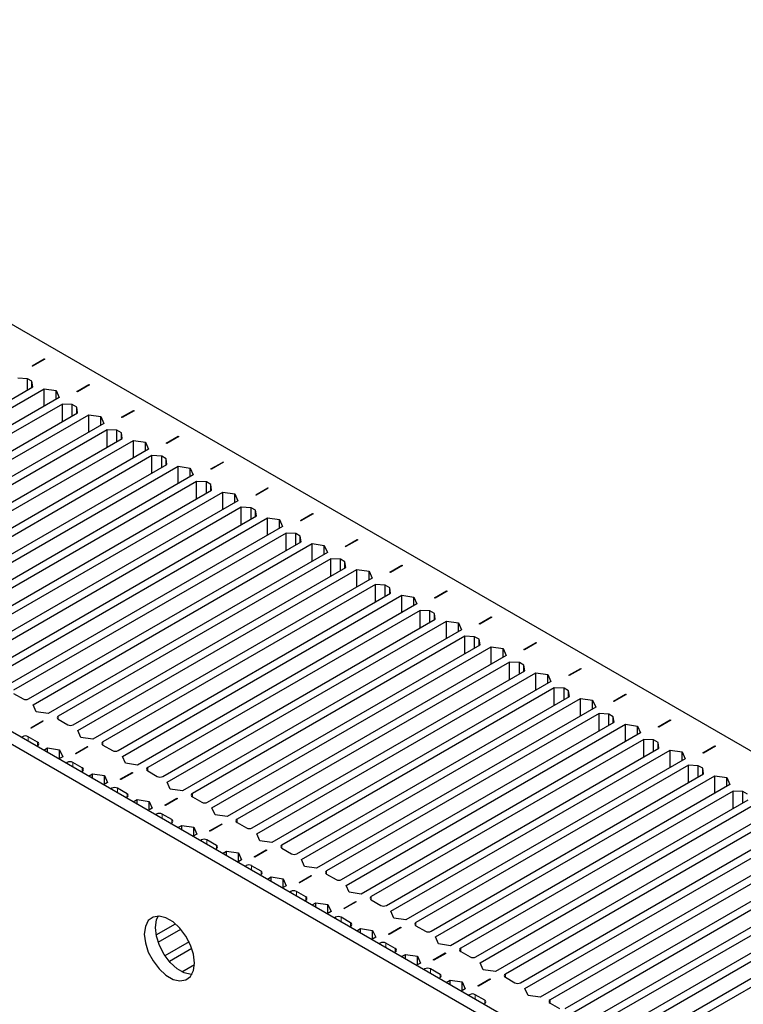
# Paper-space layout 'Blatt2' of a CAD drawing. Header units: millimetres. Extents: x 5 to 418, y 2 to 292.
# Tile 69 of 87: x 170 to 188, y 244 to 269. Entities that reach past the tile are written whole.
import ezdxf

# ---------------------------------------------------------------- set-up
doc = ezdxf.new("R2010")
doc.units = ezdxf.units.MM

psp = doc.layouts.new('Blatt2')

# ---------------------------------------------------------------- linework, layer by layer
at = {"color": 7, "linetype": 'Continuous', "lineweight": 25}
for p, q in [((191.89, 237.297), (137.867, 268.484)), ((192.173, 237.46), (138.15, 268.647)), ((161.06, 265.731), (204.335, 240.749)), ((169.888, 259.887), (170.192, 260.063)), ((170.206, 260.055), (169.902, 259.879)), ((170.192, 260.063), (170.206, 260.055)), ((170.192, 260.047), (170.192, 260.063)), ((169.902, 259.879), (169.888, 259.887)), ((169.772, 259.559), (169.524, 259.571)), ((169.885, 259.493), (169.772, 259.559)), ((169.772, 259.273), (169.772, 259.559)), ((169.906, 259.351), (169.885, 259.493)), ((169.885, 259.338), (169.885, 259.493)), ((163.012, 255.371), (169.906, 259.351)), ((163.125, 255.224), (170.189, 259.302)), ((170.189, 259.302), (170.493, 259.257)), ((170.189, 258.861), (170.189, 259.302)), ((170.493, 259.257), (170.571, 259.081)), ((170.493, 259.036), (170.493, 259.257)), ((171.02, 259.234), (171.324, 259.41)), ((171.034, 259.226), (171.02, 259.234)), ((171.338, 259.402), (171.034, 259.226)), ((171.324, 259.41), (171.338, 259.402)), ((171.324, 259.393), (171.324, 259.41)), ((170.571, 259.081), (163.507, 255.003)), ((170.655, 258.918), (163.761, 254.938)), ((170.903, 258.906), (170.655, 258.918)), ((170.655, 258.477), (170.655, 258.918)), ((171.016, 258.84), (170.903, 258.906)), ((170.903, 258.62), (170.903, 258.906)), ((171.037, 258.697), (171.016, 258.84)), ((171.016, 258.685), (171.016, 258.84)), ((172.151, 258.581), (172.455, 258.757)), ((172.469, 258.748), (172.165, 258.573)), ((172.455, 258.757), (172.469, 258.748)), ((172.455, 258.74), (172.455, 258.757)), ((164.143, 254.717), (171.037, 258.697)), ((164.256, 254.57), (171.32, 258.648)), ((171.32, 258.648), (171.624, 258.604)), ((171.32, 258.208), (171.32, 258.648)), ((171.624, 258.604), (171.702, 258.428)), ((171.624, 258.383), (171.624, 258.604)), ((172.165, 258.573), (172.151, 258.581)), ((171.702, 258.428), (164.638, 254.35)), ((171.787, 258.265), (164.892, 254.285)), ((172.034, 258.252), (171.787, 258.265)), ((171.787, 257.824), (171.787, 258.265)), ((172.147, 258.187), (172.034, 258.252)), ((172.034, 257.967), (172.034, 258.252)), ((165.274, 254.064), (172.169, 258.044)), ((165.387, 253.917), (172.451, 257.995)), ((172.169, 258.044), (172.147, 258.187)), ((172.147, 258.032), (172.147, 258.187)), ((172.451, 257.995), (172.756, 257.95)), ((172.451, 257.554), (172.451, 257.995)), ((173.282, 257.928), (173.586, 258.104)), ((173.601, 258.095), (173.296, 257.92)), ((173.586, 258.104), (173.601, 258.095)), ((173.586, 258.087), (173.586, 258.104)), ((172.833, 257.775), (165.769, 253.697)), ((172.756, 257.95), (172.833, 257.775)), ((172.756, 257.73), (172.756, 257.95)), ((173.296, 257.92), (173.282, 257.928)), ((172.918, 257.612), (166.024, 253.632)), ((173.166, 257.599), (172.918, 257.612)), ((172.918, 257.171), (172.918, 257.612)), ((173.279, 257.534), (173.166, 257.599)), ((173.166, 257.314), (173.166, 257.599)), ((173.3, 257.391), (173.279, 257.534)), ((173.279, 257.379), (173.279, 257.534)), ((166.406, 253.411), (173.3, 257.391)), ((166.519, 253.264), (173.583, 257.342)), ((173.583, 257.342), (173.887, 257.297)), ((173.583, 256.901), (173.583, 257.342)), ((173.887, 257.297), (173.965, 257.122)), ((173.887, 257.077), (173.887, 257.297)), ((174.414, 257.275), (174.718, 257.45)), ((174.428, 257.267), (174.414, 257.275)), ((174.732, 257.442), (174.428, 257.267)), ((174.718, 257.45), (174.732, 257.442)), ((174.718, 257.434), (174.718, 257.45)), ((173.965, 257.122), (166.901, 253.044)), ((174.05, 256.958), (167.155, 252.979)), ((167.537, 252.758), (174.431, 256.738)), ((174.297, 256.946), (174.05, 256.958)), ((174.05, 256.518), (174.05, 256.958)), ((174.41, 256.881), (174.297, 256.946)), ((174.297, 256.661), (174.297, 256.946)), ((174.431, 256.738), (174.41, 256.881)), ((174.41, 256.726), (174.41, 256.881)), ((175.545, 256.622), (175.849, 256.797)), ((175.863, 256.789), (175.559, 256.614)), ((175.849, 256.797), (175.863, 256.789)), ((175.849, 256.781), (175.849, 256.797)), ((167.65, 252.611), (174.714, 256.689)), ((174.714, 256.689), (175.018, 256.644)), ((174.714, 256.248), (174.714, 256.689)), ((175.018, 256.644), (175.096, 256.469)), ((175.018, 256.424), (175.018, 256.644)), ((175.559, 256.614), (175.545, 256.622)), ((175.096, 256.469), (168.032, 252.391)), ((175.181, 256.305), (168.287, 252.325)), ((175.428, 256.293), (175.181, 256.305)), ((175.181, 255.865), (175.181, 256.305)), ((175.542, 256.228), (175.428, 256.293)), ((175.428, 256.007), (175.428, 256.293)), ((168.668, 252.105), (175.563, 256.085)), ((168.782, 251.958), (175.846, 256.036)), ((175.563, 256.085), (175.542, 256.228)), ((175.542, 256.073), (175.542, 256.228)), ((175.846, 256.036), (176.15, 255.991)), ((175.846, 255.595), (175.846, 256.036)), ((176.15, 255.991), (176.227, 255.816)), ((176.15, 255.771), (176.15, 255.991)), ((176.676, 255.969), (176.98, 256.144)), ((176.995, 256.136), (176.691, 255.96)), ((176.98, 256.144), (176.995, 256.136)), ((176.98, 256.128), (176.98, 256.144)), ((176.227, 255.816), (169.163, 251.738)), ((176.691, 255.96), (176.676, 255.969)), ((176.312, 255.652), (169.418, 251.672)), ((176.56, 255.64), (176.312, 255.652)), ((176.312, 255.211), (176.312, 255.652)), ((176.673, 255.575), (176.56, 255.64)), ((176.56, 255.354), (176.56, 255.64)), ((176.694, 255.432), (176.673, 255.575)), ((176.673, 255.42), (176.673, 255.575)), ((177.808, 255.315), (178.112, 255.491)), ((178.126, 255.483), (177.822, 255.307)), ((178.112, 255.491), (178.126, 255.483)), ((178.112, 255.475), (178.112, 255.491)), ((169.8, 251.452), (176.694, 255.432)), ((169.913, 251.305), (176.977, 255.383)), ((176.977, 255.383), (177.281, 255.338)), ((176.977, 254.942), (176.977, 255.383)), ((177.281, 255.338), (177.359, 255.162)), ((177.281, 255.117), (177.281, 255.338)), ((177.822, 255.307), (177.808, 255.315)), ((177.359, 255.162), (170.295, 251.084)), ((177.444, 254.999), (170.549, 251.019)), ((177.691, 254.987), (177.444, 254.999)), ((177.444, 254.558), (177.444, 254.999)), ((177.804, 254.922), (177.691, 254.987)), ((177.691, 254.701), (177.691, 254.987)), ((170.931, 250.799), (177.825, 254.779)), ((177.825, 254.779), (177.804, 254.922)), ((177.804, 254.766), (177.804, 254.922)), ((178.939, 254.662), (179.243, 254.838)), ((179.257, 254.83), (178.953, 254.654)), ((179.243, 254.838), (179.257, 254.83)), ((179.243, 254.822), (179.243, 254.838)), ((171.044, 250.652), (178.108, 254.73)), ((178.49, 254.509), (171.426, 250.431)), ((178.108, 254.73), (178.412, 254.685)), ((178.108, 254.289), (178.108, 254.73)), ((178.412, 254.685), (178.49, 254.509)), ((178.412, 254.464), (178.412, 254.685)), ((178.953, 254.654), (178.939, 254.662)), ((178.575, 254.346), (171.681, 250.366)), ((178.822, 254.334), (178.575, 254.346)), ((178.575, 253.905), (178.575, 254.346)), ((178.936, 254.268), (178.822, 254.334)), ((178.822, 254.048), (178.822, 254.334)), ((178.957, 254.126), (178.936, 254.268)), ((178.936, 254.113), (178.936, 254.268)), ((172.063, 250.146), (178.957, 254.126)), ((172.176, 249.999), (179.24, 254.077)), ((179.24, 254.077), (179.544, 254.032)), ((179.24, 253.636), (179.24, 254.077)), ((179.544, 254.032), (179.622, 253.856)), ((179.544, 253.811), (179.544, 254.032)), ((180.071, 254.009), (180.375, 254.185)), ((180.085, 254.001), (180.071, 254.009)), ((180.389, 254.177), (180.085, 254.001)), ((180.375, 254.185), (180.389, 254.177)), ((180.375, 254.168), (180.375, 254.185)), ((179.622, 253.856), (172.558, 249.778)), ((179.706, 253.693), (172.812, 249.713)), ((179.954, 253.681), (179.706, 253.693)), ((179.706, 253.252), (179.706, 253.693)), ((180.067, 253.615), (179.954, 253.681)), ((179.954, 253.395), (179.954, 253.681)), ((180.088, 253.472), (180.067, 253.615)), ((180.067, 253.46), (180.067, 253.615)), ((181.202, 253.356), (181.506, 253.532)), ((181.52, 253.523), (181.216, 253.348)), ((181.506, 253.532), (181.52, 253.523)), ((181.506, 253.515), (181.506, 253.532)), ((173.194, 249.492), (180.088, 253.472)), ((173.307, 249.345), (180.371, 253.423)), ((180.371, 253.423), (180.675, 253.379)), ((180.371, 252.983), (180.371, 253.423)), ((180.675, 253.379), (180.753, 253.203)), ((180.675, 253.158), (180.675, 253.379)), ((181.216, 253.348), (181.202, 253.356)), ((180.753, 253.203), (173.689, 249.125)), ((180.838, 253.04), (173.943, 249.06)), ((181.085, 253.027), (180.838, 253.04)), ((180.838, 252.599), (180.838, 253.04)), ((181.198, 252.962), (181.085, 253.027)), ((181.085, 252.742), (181.085, 253.027)), ((174.325, 248.839), (181.22, 252.819)), ((174.438, 248.692), (181.502, 252.77)), ((181.22, 252.819), (181.198, 252.962)), ((181.198, 252.807), (181.198, 252.962)), ((181.502, 252.77), (181.806, 252.725)), ((181.502, 252.329), (181.502, 252.77)), ((182.333, 252.703), (182.637, 252.878)), ((182.651, 252.87), (182.347, 252.695)), ((182.637, 252.878), (182.651, 252.87)), ((182.637, 252.862), (182.637, 252.878)), ((181.884, 252.55), (174.82, 248.472)), ((181.806, 252.725), (181.884, 252.55)), ((181.806, 252.505), (181.806, 252.725)), ((182.347, 252.695), (182.333, 252.703)), ((181.969, 252.387), (175.075, 248.407)), ((182.217, 252.374), (181.969, 252.387)), ((181.969, 251.946), (181.969, 252.387)), ((182.33, 252.309), (182.217, 252.374)), ((182.217, 252.089), (182.217, 252.374)), ((182.351, 252.166), (182.33, 252.309)), ((182.33, 252.154), (182.33, 252.309)), ((175.457, 248.186), (182.351, 252.166)), ((175.57, 248.039), (182.634, 252.117)), ((182.634, 252.117), (182.938, 252.072)), ((182.634, 251.676), (182.634, 252.117)), ((182.938, 252.072), (183.016, 251.897)), ((182.938, 251.852), (182.938, 252.072)), ((183.465, 252.05), (183.769, 252.225)), ((183.479, 252.042), (183.465, 252.05)), ((183.783, 252.217), (183.479, 252.042)), ((183.769, 252.225), (183.783, 252.217)), ((183.769, 252.209), (183.769, 252.225)), ((183.016, 251.897), (175.952, 247.819)), ((169.418, 251.591), (169.658, 251.452)), ((183.1, 251.733), (176.206, 247.753)), ((176.588, 247.533), (183.482, 251.513)), ((183.348, 251.721), (183.1, 251.733)), ((183.1, 251.293), (183.1, 251.733)), ((183.461, 251.656), (183.348, 251.721)), ((183.348, 251.435), (183.348, 251.721)), ((183.482, 251.513), (183.461, 251.656)), ((183.461, 251.501), (183.461, 251.656)), ((184.596, 251.397), (184.9, 251.572)), ((184.914, 251.564), (184.61, 251.389)), ((184.9, 251.572), (184.914, 251.564)), ((184.9, 251.556), (184.9, 251.572)), ((169.991, 251.129), (169.913, 251.305)), ((176.701, 247.386), (183.765, 251.464)), ((183.765, 251.464), (184.069, 251.419)), ((183.765, 251.023), (183.765, 251.464)), ((184.069, 251.419), (184.147, 251.244)), ((184.069, 251.199), (184.069, 251.419)), ((184.61, 251.389), (184.596, 251.397)), ((170.295, 251.084), (169.991, 251.129)), ((184.147, 251.244), (177.083, 247.166)), ((184.232, 251.08), (177.338, 247.1)), ((184.479, 251.068), (184.232, 251.08)), ((184.232, 250.639), (184.232, 251.08)), ((184.592, 251.003), (184.479, 251.068)), ((184.479, 250.782), (184.479, 251.068)), ((184.614, 250.86), (184.592, 251.003)), ((184.592, 250.848), (184.592, 251.003)), ((169.853, 250.723), (170.157, 250.899)), ((170.171, 250.891), (169.867, 250.715)), ((170.157, 250.899), (170.171, 250.891)), ((170.157, 250.882), (170.157, 250.899)), ((170.549, 250.937), (170.79, 250.799)), ((177.719, 246.88), (184.614, 250.86)), ((177.833, 246.733), (184.897, 250.811)), ((184.897, 250.811), (185.201, 250.766)), ((184.897, 250.37), (184.897, 250.811)), ((185.201, 250.766), (185.278, 250.591)), ((185.201, 250.546), (185.201, 250.766)), ((185.727, 250.744), (186.031, 250.919)), ((186.046, 250.911), (185.742, 250.735)), ((186.031, 250.919), (186.046, 250.911)), ((186.031, 250.903), (186.031, 250.919)), ((169.867, 250.715), (169.853, 250.723)), ((171.122, 250.476), (171.044, 250.652)), ((185.278, 250.591), (178.214, 246.513)), ((185.742, 250.735), (185.727, 250.744)), ((169.644, 250.497), (169.617, 250.481)), ((170.026, 250.358), (169.786, 250.497)), ((169.999, 250.261), (170.026, 250.276)), ((171.426, 250.431), (171.122, 250.476)), ((171.681, 250.284), (171.921, 250.146)), ((185.363, 250.427), (178.469, 246.447)), ((185.611, 250.415), (185.363, 250.427)), ((185.363, 249.986), (185.363, 250.427)), ((185.724, 250.35), (185.611, 250.415)), ((185.611, 250.129), (185.611, 250.415)), ((185.745, 250.207), (185.724, 250.35)), ((185.724, 250.195), (185.724, 250.35)), ((186.859, 250.09), (187.163, 250.266)), ((187.177, 250.258), (186.873, 250.082)), ((187.163, 250.266), (187.177, 250.258)), ((187.163, 250.25), (187.163, 250.266)), ((170.183, 250.155), (170.281, 250.211)), ((170.281, 250.211), (170.585, 250.166)), ((170.281, 250.098), (170.281, 250.211)), ((170.585, 250.166), (170.662, 249.99)), ((170.585, 249.946), (170.585, 250.166)), ((170.984, 250.07), (171.288, 250.246)), ((170.998, 250.062), (170.984, 250.07)), ((171.302, 250.237), (170.998, 250.062)), ((171.288, 250.246), (171.302, 250.237)), ((171.288, 250.229), (171.288, 250.246)), ((178.851, 246.227), (185.745, 250.207)), ((178.964, 246.08), (186.028, 250.158)), ((186.028, 250.158), (186.332, 250.113)), ((186.028, 249.717), (186.028, 250.158)), ((186.332, 250.113), (186.41, 249.937)), ((186.332, 249.892), (186.332, 250.113)), ((186.873, 250.082), (186.859, 250.09)), ((170.662, 249.99), (170.565, 249.934)), ((170.776, 249.843), (170.749, 249.828)), ((171.157, 249.705), (170.917, 249.843)), ((172.253, 249.823), (172.176, 249.999)), ((172.558, 249.778), (172.253, 249.823)), ((186.41, 249.937), (179.346, 245.859)), ((186.495, 249.774), (179.6, 245.794)), ((186.742, 249.762), (186.495, 249.774)), ((186.495, 249.333), (186.495, 249.774)), ((186.855, 249.697), (186.742, 249.762)), ((186.742, 249.476), (186.742, 249.762)), ((171.131, 249.608), (171.157, 249.623)), ((171.314, 249.501), (171.412, 249.558)), ((171.412, 249.558), (171.716, 249.513)), ((171.412, 249.445), (171.412, 249.558)), ((171.716, 249.513), (171.794, 249.337)), ((171.716, 249.292), (171.716, 249.513)), ((172.116, 249.417), (172.42, 249.592)), ((172.434, 249.584), (172.13, 249.409)), ((172.42, 249.592), (172.434, 249.584)), ((172.42, 249.576), (172.42, 249.592)), ((172.812, 249.631), (173.053, 249.492)), ((179.982, 245.574), (186.876, 249.554)), ((180.095, 245.427), (187.159, 249.505)), ((186.876, 249.554), (186.855, 249.697)), ((186.855, 249.541), (186.855, 249.697)), ((187.159, 249.505), (187.463, 249.46)), ((187.159, 249.064), (187.159, 249.505)), ((171.794, 249.337), (171.696, 249.281)), ((172.13, 249.409), (172.116, 249.417)), ((173.385, 249.17), (173.307, 249.345)), ((187.541, 249.284), (180.477, 245.206)), ((187.463, 249.46), (187.541, 249.284)), ((187.463, 249.239), (187.463, 249.46)), ((171.907, 249.19), (171.88, 249.175)), ((172.289, 249.052), (172.048, 249.19)), ((173.689, 249.125), (173.385, 249.17)), ((187.626, 249.121), (180.732, 245.141)), ((187.873, 249.109), (187.626, 249.121)), ((187.626, 248.68), (187.626, 249.121)), ((187.987, 249.043), (187.873, 249.109)), ((187.873, 248.823), (187.873, 249.109)), ((172.262, 248.954), (172.289, 248.97)), ((172.446, 248.848), (172.543, 248.905)), ((172.543, 248.905), (172.847, 248.86)), ((172.543, 248.792), (172.543, 248.905)), ((172.847, 248.86), (172.925, 248.684)), ((172.847, 248.639), (172.847, 248.86)), ((173.247, 248.764), (173.551, 248.939)), ((173.261, 248.756), (173.247, 248.764)), ((173.565, 248.931), (173.261, 248.756)), ((173.551, 248.939), (173.565, 248.931)), ((173.551, 248.923), (173.551, 248.939)), ((173.943, 248.978), (174.184, 248.839)), ((181.114, 244.921), (188.008, 248.901)), ((181.227, 244.774), (188.291, 248.852)), ((172.925, 248.684), (172.828, 248.628)), ((173.038, 248.537), (173.011, 248.522)), ((173.42, 248.398), (173.18, 248.537)), ((174.516, 248.517), (174.438, 248.692)), ((174.82, 248.472), (174.516, 248.517)), ((188.672, 248.631), (181.608, 244.553)), ((173.393, 248.301), (173.42, 248.317)), ((174.378, 248.111), (174.682, 248.286)), ((174.697, 248.278), (174.392, 248.103)), ((174.682, 248.286), (174.697, 248.278)), ((174.682, 248.27), (174.682, 248.286)), ((175.075, 248.325), (175.315, 248.186)), ((188.757, 248.468), (181.863, 244.488)), ((173.577, 248.195), (173.675, 248.251)), ((173.675, 248.251), (173.979, 248.207)), ((173.675, 248.139), (173.675, 248.251)), ((174.057, 248.031), (173.959, 247.975)), ((173.979, 248.207), (174.057, 248.031)), ((173.979, 247.986), (173.979, 248.207)), ((174.392, 248.103), (174.378, 248.111)), ((175.648, 247.864), (175.57, 248.039)), ((182.245, 244.267), (189.139, 248.247)), ((182.358, 244.12), (189.422, 248.198)), ((174.17, 247.884), (174.143, 247.869)), ((174.552, 247.745), (174.311, 247.884)), ((175.952, 247.819), (175.648, 247.864)), ((189.804, 247.978), (182.74, 243.9)), ((189.889, 247.815), (182.994, 243.835)), ((174.525, 247.648), (174.552, 247.664)), ((174.709, 247.542), (174.806, 247.598)), ((174.806, 247.598), (175.11, 247.553)), ((174.806, 247.486), (174.806, 247.598)), ((175.11, 247.553), (175.188, 247.378)), ((175.11, 247.333), (175.11, 247.553)), ((175.51, 247.458), (175.814, 247.633)), ((175.828, 247.625), (175.524, 247.449)), ((175.814, 247.633), (175.828, 247.625)), ((175.814, 247.617), (175.814, 247.633)), ((176.206, 247.672), (176.447, 247.533)), ((183.376, 243.614), (190.271, 247.594)), ((183.489, 243.467), (190.553, 247.545)), ((175.188, 247.378), (175.09, 247.322)), ((175.524, 247.449), (175.51, 247.458)), ((176.779, 247.211), (176.701, 247.386)), ((190.935, 247.325), (183.871, 243.247)), ((175.301, 247.231), (175.274, 247.215)), ((175.683, 247.092), (175.443, 247.231)), ((175.656, 246.995), (175.683, 247.011)), ((177.083, 247.166), (176.779, 247.211)), ((177.338, 247.019), (177.578, 246.88)), ((191.02, 247.162), (184.126, 243.182)), ((175.84, 246.889), (175.938, 246.945)), ((175.938, 246.945), (176.242, 246.9)), ((175.938, 246.833), (175.938, 246.945)), ((176.242, 246.9), (176.319, 246.725)), ((176.242, 246.68), (176.242, 246.9)), ((176.641, 246.804), (176.945, 246.98)), ((176.655, 246.796), (176.641, 246.804)), ((176.959, 246.972), (176.655, 246.796)), ((176.945, 246.98), (176.959, 246.972)), ((176.945, 246.964), (176.945, 246.98)), ((184.508, 242.961), (191.402, 246.941)), ((184.621, 242.814), (191.685, 246.892)), ((176.319, 246.725), (176.222, 246.668)), ((176.432, 246.578), (176.406, 246.562)), ((176.814, 246.439), (176.574, 246.578)), ((177.91, 246.557), (177.833, 246.733)), ((178.214, 246.513), (177.91, 246.557)), ((192.067, 246.672), (185.003, 242.594)), ((176.787, 246.342), (176.814, 246.357)), ((176.971, 246.236), (177.069, 246.292)), ((177.069, 246.292), (177.373, 246.247)), ((177.069, 246.179), (177.069, 246.292)), ((177.772, 246.151), (178.076, 246.327)), ((178.091, 246.319), (177.787, 246.143)), ((178.076, 246.327), (178.091, 246.319)), ((178.076, 246.31), (178.076, 246.327)), ((178.469, 246.366), (178.709, 246.227)), ((192.151, 246.508), (185.257, 242.528)), ((177.451, 246.072), (177.353, 246.015)), ((177.373, 246.247), (177.451, 246.072)), ((177.373, 246.027), (177.373, 246.247)), ((177.787, 246.143), (177.772, 246.151)), ((179.042, 245.904), (178.964, 246.08)), ((173.091, 245.955), (173.071, 245.944)), ((177.564, 245.925), (177.537, 245.909)), ((177.946, 245.786), (177.705, 245.925)), ((179.346, 245.859), (179.042, 245.904)), ((173.029, 245.478), (173.516, 245.76)), ((173.078, 245.295), (173.65, 245.625)), ((177.919, 245.689), (177.946, 245.704)), ((178.103, 245.583), (178.2, 245.639)), ((178.2, 245.639), (178.504, 245.594)), ((178.2, 245.526), (178.2, 245.639)), ((178.504, 245.594), (178.582, 245.419)), ((178.504, 245.374), (178.504, 245.594)), ((178.904, 245.498), (179.208, 245.674)), ((179.222, 245.666), (178.918, 245.49)), ((179.208, 245.674), (179.222, 245.666)), ((179.208, 245.657), (179.208, 245.674)), ((179.6, 245.712), (179.841, 245.574)), ((173.861, 245.306), (173.249, 244.952)), ((178.582, 245.419), (178.484, 245.362)), ((178.695, 245.272), (178.668, 245.256)), ((179.077, 245.133), (178.837, 245.272)), ((178.918, 245.49), (178.904, 245.498)), ((180.173, 245.251), (180.095, 245.427)), ((173.933, 245.135), (173.361, 244.805)), ((179.05, 245.036), (179.077, 245.051)), ((180.035, 244.845), (180.339, 245.021)), ((180.477, 245.206), (180.173, 245.251)), ((180.339, 245.021), (180.353, 245.012)), ((180.339, 245.004), (180.339, 245.021)), ((180.732, 245.059), (180.972, 244.921)), ((179.234, 244.93), (179.332, 244.986)), ((179.332, 244.986), (179.636, 244.941)), ((179.332, 244.873), (179.332, 244.986)), ((179.713, 244.765), (179.616, 244.709)), ((179.636, 244.941), (179.713, 244.765)), ((179.636, 244.721), (179.636, 244.941)), ((180.049, 244.837), (180.035, 244.845)), ((180.353, 245.012), (180.049, 244.837)), ((181.304, 244.598), (181.227, 244.774)), ((173.676, 244.546), (173.999, 244.732)), ((179.827, 244.618), (179.8, 244.603)), ((180.208, 244.48), (179.968, 244.618)), ((181.608, 244.553), (181.304, 244.598)), ((173.922, 244.476), (173.937, 244.484)), ((180.182, 244.383), (180.208, 244.398)), ((180.365, 244.276), (180.463, 244.333)), ((180.463, 244.333), (180.767, 244.288)), ((180.463, 244.22), (180.463, 244.333)), ((180.767, 244.288), (180.845, 244.112)), ((180.767, 244.067), (180.767, 244.288)), ((181.167, 244.192), (181.471, 244.367)), ((181.485, 244.359), (181.181, 244.184)), ((181.471, 244.367), (181.485, 244.359)), ((181.471, 244.351), (181.471, 244.367)), ((181.863, 244.406), (182.103, 244.267)), ((180.845, 244.112), (180.747, 244.056)), ((181.181, 244.184), (181.167, 244.192)), ((182.436, 243.945), (182.358, 244.12)), ((180.958, 243.965), (180.931, 243.95)), ((181.34, 243.827), (181.099, 243.965)), ((182.74, 243.9), (182.436, 243.945)), ((181.313, 243.729), (181.34, 243.745)), ((182.994, 243.753), (183.235, 243.614))]:
    psp.add_line(p, q, dxfattribs=at)
at = {"color": 7, "linetype": 'Continuous', "lineweight": 18}
for p, q in [((170.549, 250.937), (170.549, 251.019)), ((169.644, 250.466), (169.644, 250.497)), ((169.786, 250.384), (169.786, 250.497)), ((170.026, 250.276), (170.026, 250.358)), ((171.681, 250.284), (171.681, 250.366)), ((170.776, 249.812), (170.776, 249.843)), ((170.917, 249.731), (170.917, 249.843)), ((171.157, 249.623), (171.157, 249.705)), ((172.812, 249.631), (172.812, 249.713)), ((171.907, 249.159), (171.907, 249.19)), ((172.048, 249.078), (172.048, 249.19)), ((172.289, 248.97), (172.289, 249.052)), ((173.943, 248.978), (173.943, 249.06)), ((173.038, 248.506), (173.038, 248.537)), ((173.18, 248.425), (173.18, 248.537)), ((173.42, 248.317), (173.42, 248.398)), ((175.075, 248.325), (175.075, 248.407)), ((174.17, 247.853), (174.17, 247.884)), ((174.311, 247.771), (174.311, 247.884)), ((174.552, 247.664), (174.552, 247.745)), ((176.206, 247.672), (176.206, 247.753)), ((175.301, 247.2), (175.301, 247.231)), ((175.443, 247.118), (175.443, 247.231)), ((175.683, 247.011), (175.683, 247.092)), ((177.338, 247.019), (177.338, 247.1)), ((176.432, 246.547), (176.432, 246.578)), ((176.574, 246.465), (176.574, 246.578)), ((176.814, 246.357), (176.814, 246.439)), ((178.469, 246.366), (178.469, 246.447)), ((177.564, 245.894), (177.564, 245.925)), ((177.705, 245.812), (177.705, 245.925)), ((177.946, 245.704), (177.946, 245.786)), ((179.6, 245.712), (179.6, 245.794)), ((178.695, 245.241), (178.695, 245.272)), ((178.837, 245.159), (178.837, 245.272)), ((179.077, 245.051), (179.077, 245.133)), ((180.732, 245.059), (180.732, 245.141)), ((179.827, 244.587), (179.827, 244.618)), ((179.968, 244.506), (179.968, 244.618)), ((180.208, 244.398), (180.208, 244.48)), ((181.863, 244.406), (181.863, 244.488)), ((180.958, 243.934), (180.958, 243.965)), ((181.099, 243.853), (181.099, 243.965)), ((181.34, 243.745), (181.34, 243.827)), ((182.994, 243.753), (182.994, 243.835))]:
    psp.add_line(p, q, dxfattribs=at)
at = {"color": 7, "linetype": 'Continuous', "lineweight": 25, "flags": 128}
for points in [[(174, 244.767), (173.974, 244.989), (173.899, 245.222), (173.78, 245.449), (173.628, 245.65), (173.454, 245.809), (173.273, 245.914), (173.099, 245.955), (172.947, 245.93), (172.828, 245.84), (172.753, 245.694), (172.727, 245.501), (172.753, 245.279), (172.828, 245.046), (172.947, 244.819), (173.099, 244.618), (173.273, 244.459), (173.454, 244.354), (173.628, 244.313), (173.78, 244.338), (173.899, 244.428), (173.974, 244.574), (174, 244.767)], [(173.01, 245.665), (173.036, 245.857), (173.078, 245.956)], [(173.932, 244.476), (173.911, 244.476), (173.737, 244.518), (173.556, 244.622), (173.382, 244.781), (173.23, 244.982), (173.111, 245.209), (173.036, 245.443), (173.01, 245.665)]]:
    psp.add_lwpolyline(points, dxfattribs=at)
at = {"color": 7, "linetype": 'Continuous', "lineweight": 25}
for centre, radius, start, end in [((169.729, 251.588), 0.154, 242.6097, 297.3903), ((170.565, 250.978), 0.0437, 110.7834, 249.2166), ((170.86, 250.935), 0.154, 242.6097, 297.3903), ((169.715, 250.36), 0.154, 62.6097, 117.3903), ((170.011, 250.317), 0.0437, 290.7834, 69.2166), ((171.696, 250.325), 0.0437, 110.7834, 249.2166), ((171.992, 250.282), 0.154, 242.6097, 297.3903), ((170.846, 249.707), 0.154, 62.6097, 117.3903), ((171.142, 249.664), 0.0437, 290.7834, 69.2166), ((172.828, 249.672), 0.0437, 110.7834, 249.2166), ((173.123, 249.629), 0.154, 242.6097, 297.3903), ((171.978, 249.054), 0.154, 62.6097, 117.3903), ((172.273, 249.011), 0.0437, 290.7834, 69.2166), ((173.959, 249.019), 0.0437, 110.7834, 249.2166), ((174.255, 248.976), 0.154, 242.6097, 297.3903), ((173.109, 248.401), 0.154, 62.6097, 117.3903), ((173.405, 248.358), 0.0437, 290.7834, 69.2166), ((175.09, 248.366), 0.0437, 110.7834, 249.2166), ((175.386, 248.323), 0.154, 242.6097, 297.3903), ((174.24, 247.748), 0.154, 62.6097, 117.3903), ((174.536, 247.705), 0.0437, 290.7834, 69.2166), ((176.222, 247.713), 0.0437, 110.7834, 249.2166), ((176.517, 247.67), 0.154, 242.6097, 297.3903), ((175.372, 247.095), 0.154, 62.6097, 117.3903), ((175.667, 247.051), 0.0437, 290.7834, 69.2166), ((177.353, 247.06), 0.0437, 110.7834, 249.2166), ((177.649, 247.016), 0.154, 242.6097, 297.3903), ((176.503, 246.441), 0.154, 62.6097, 117.3903), ((176.799, 246.398), 0.0437, 290.7834, 69.2166), ((178.484, 246.406), 0.0437, 110.7834, 249.2166), ((178.78, 246.363), 0.154, 242.6097, 297.3903), ((177.635, 245.788), 0.154, 62.6097, 117.3903), ((177.93, 245.745), 0.0437, 290.7834, 69.2166), ((179.616, 245.753), 0.0437, 110.7834, 249.2166), ((179.911, 245.71), 0.154, 242.6097, 297.3903), ((178.766, 245.135), 0.154, 62.6097, 117.3903), ((179.062, 245.092), 0.0437, 290.7834, 69.2166), ((180.747, 245.1), 0.0437, 110.7834, 249.2166), ((181.043, 245.057), 0.154, 242.6097, 297.3903), ((179.897, 244.482), 0.154, 62.6097, 117.3903), ((180.193, 244.439), 0.0437, 290.7834, 69.2166), ((181.879, 244.447), 0.0437, 110.7834, 249.2166), ((182.174, 244.404), 0.154, 242.6097, 297.3903), ((181.029, 243.829), 0.154, 62.6097, 117.3903), ((181.324, 243.786), 0.0437, 290.7834, 69.2166), ((183.01, 243.794), 0.0437, 110.7834, 249.2166)]:
    psp.add_arc(centre, radius, start, end, dxfattribs=at)

doc.saveas('drawing.dxf')
